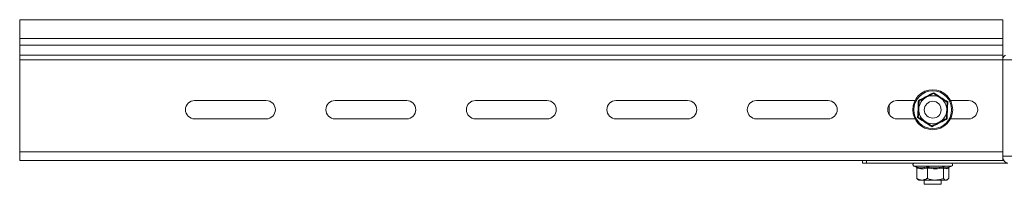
# Model space of a CAD drawing. Header units: millimetres. Extents: x -1726 to 4130, y -1450 to -192.
# Tile 3 of 20: x -1529 to -1179, y -347 to -288. Entities that reach past the tile are written whole.
import ezdxf

# ---------------------------------------------------------------- set-up
doc = ezdxf.new("R2010")
doc.units = ezdxf.units.MM

msp = doc.modelspace()

# ---------------------------------------------------------------- linework, layer by layer
at = {"color": 7, "linetype": 'Continuous', "lineweight": 15}
for p, q in [((-1179.21, -288.14), (-1529.21, -288.14)), ((-1529.21, -294.76), (-1529.21, -288.14)), ((-1179.21, -294.76), (-1179.21, -288.14)), ((-1529.21, -297.14), (-1529.21, -294.76)), ((-1529.21, -300.72), (-1529.21, -297.14)), ((-1179.21, -297.14), (-1179.21, -294.76)), ((-1179.21, -300.72), (-1179.21, -297.14)), ((-1529.21, -302.45), (-1529.21, -300.72)), ((-1179.21, -302.45), (-1179.21, -300.72)), ((-1529.21, -335.14), (-1529.21, -302.45)), ((-1179.21, -335.14), (-1179.21, -302.45)), ((-1466.96, -316.89), (-1441.46, -316.89)), ((-1416.96, -316.89), (-1391.46, -316.89)), ((-1366.96, -316.89), (-1341.46, -316.89)), ((-1316.96, -316.89), (-1291.46, -316.89)), ((-1266.96, -316.89), (-1241.46, -316.89)), ((-1219.71, -318.41), (-1219.71, -321.88)), ((-1219.71, -321.87), (-1219.71, -318.41)), ((-1216.96, -316.89), (-1210.52, -316.89)), ((-1197.9, -316.89), (-1191.46, -316.89)), ((-1441.46, -323.39), (-1466.96, -323.39)), ((-1391.46, -323.39), (-1416.96, -323.39)), ((-1341.46, -323.39), (-1366.96, -323.39)), ((-1291.46, -323.39), (-1316.96, -323.39)), ((-1241.46, -323.39), (-1266.96, -323.39)), ((-1210.52, -323.39), (-1216.96, -323.39)), ((-1208.71, -323.2), (-1208.71, -323.39)), ((-1191.46, -323.39), (-1197.9, -323.39)), ((-1529.21, -338.14), (-1529.21, -335.14)), ((-1179.21, -338.14), (-1179.21, -335.14)), ((-1179.21, -338.14), (-1529.21, -338.14)), ((-1229.21, -339.14), (-1229.21, -338.14)), ((-1227.75, -339.14), (-1229.21, -339.14)), ((-1177.5, -339.14), (-1227.75, -339.14)), ((-1178.92, -338.14), (-1179.21, -338.14)), ((-1210.94, -340.24), (-1210.02, -340.58)), ((-1209.88, -340.86), (-1209.88, -344.54)), ((-1206.1, -340.86), (-1206.1, -344.54)), ((-1200.43, -340.86), (-1200.43, -344.54)), ((-1198.65, -340.66), (-1197.49, -340.24)), ((-1198.54, -340.86), (-1198.54, -344.54)), ((-1209.54, -344.89), (-1209.21, -345.14)), ((-1209.21, -345.14), (-1207.99, -345.14)), ((-1203.27, -345.14), (-1207.99, -345.14)), ((-1207.21, -345.14), (-1207.21, -346.64)), ((-1207.21, -346.64), (-1201.21, -346.64)), ((-1203.27, -345.14), (-1199.49, -345.14)), ((-1201.21, -346.64), (-1201.21, -345.14)), ((-1199.49, -345.14), (-1199.21, -345.14)), ((-1199.21, -345.14), (-1198.88, -344.89))]:
    msp.add_line(p, q, dxfattribs=at)
at = {"color": 7, "linetype": 'Continuous', "lineweight": 0}
for p, q in [((-1179.21, -294.76), (-1529.21, -294.76)), ((-1179.21, -297.14), (-1529.21, -297.14)), ((-1179.21, -300.72), (-1529.21, -300.72)), ((-1179.21, -302.45), (-1529.21, -302.45)), ((-1084.87, -302.45), (-1179.21, -302.45)), ((-1179.21, -335.14), (-1529.21, -335.14)), ((-1227.75, -338.14), (-1227.75, -339.14)), ((-1084.47, -336.64), (-1179.21, -336.64)), ((-1202.94, -340.24), (-1210.94, -340.24)), ((-1197.49, -340.24), (-1202.94, -340.24))]:
    msp.add_line(p, q, dxfattribs=at)
at = {"color": 7, "linetype": 'Continuous', "lineweight": 15}
for radius in [7.1, 3]:
    msp.add_circle((-1204.21, -320.14), radius, dxfattribs=at)
at = {"color": 7, "linetype": 'Continuous', "lineweight": 0}
msp.add_circle((-1204.21, -320.14), 6.73, dxfattribs=at)
at = {"color": 7, "linetype": 'Continuous', "lineweight": 15}
for centre, radius, start, end in [((-1177.55, -302.2), 1.69, 118.5136, 169.9733), ((-1204.21, -320.14), 5, 57.383, 117.383), ((-1466.96, -320.14), 3.25, 90, 270), ((-1441.46, -320.14), 3.25, 270, 90), ((-1416.96, -320.14), 3.25, 90, 270), ((-1391.46, -320.14), 3.25, 270, 90), ((-1366.96, -320.14), 3.25, 90, 270), ((-1341.46, -320.14), 3.25, 270, 90), ((-1316.96, -320.14), 3.25, 90, 270), ((-1291.46, -320.14), 3.25, 270, 90), ((-1266.96, -320.14), 3.25, 90, 270), ((-1241.46, -320.14), 3.25, 270, 90), ((-1216.96, -320.14), 3.25, 90, 270), ((-1204.21, -320.14), 5, 117.383, 177.383), ((-1204.21, -320.14), 5, 357.383, 57.383), ((-1191.46, -320.14), 3.25, 270, 90), ((-1204.21, -320.14), 5, 177.383, 237.383), ((-1204.21, -320.14), 5, 297.383, 357.383), ((-1204.21, -320.14), 5, 237.383, 297.383), ((-1210.74, -339.71), 0.567, 90, 250), ((-1197.68, -339.71), 0.567, 290, 90), ((-1177.24, -337.18), 1.98, 182.6786, 262.3218)]:
    msp.add_arc(centre, radius, start, end, dxfattribs=at)
at = {"color": 7, "linetype": 'Continuous', "lineweight": 0}
for points, knots in [([(-1209.32, -316.87), (-1209.11, -316.77), (-1208.05, -316.23), (-1206.23, -315.3), (-1204.66, -314.47), (-1203.94, -314.08)], [0, 0, 0, 0, 0.118081, 0.592258, 1, 1, 1, 1]), ([(-1203.94, -314.08), (-1203.74, -314.21), (-1202.74, -314.86), (-1201.02, -315.97), (-1199.52, -316.92), (-1198.83, -317.35)], [0, 0, 0, 0, 0.1180805, 0.5922567, 1, 1, 1, 1]), ([(-1209.6, -322.93), (-1209.59, -322.7), (-1209.52, -321.51), (-1209.42, -319.47), (-1209.35, -317.69), (-1209.32, -316.87)], [0, 0, 0, 0, 0.118083, 0.592258, 1, 1, 1, 1]), ([(-1198.83, -317.35), (-1198.84, -317.59), (-1198.9, -318.77), (-1199.01, -320.82), (-1199.07, -322.59), (-1199.1, -323.41)], [0, 0, 0, 0, 0.1180831, 0.5922587, 1, 1, 1, 1]), ([(-1204.49, -326.2), (-1204.69, -326.07), (-1205.68, -325.43), (-1207.4, -324.31), (-1208.9, -323.37), (-1209.6, -322.93)], [0, 0, 0, 0, 0.118081, 0.592257, 1, 1, 1, 1]), ([(-1199.1, -323.41), (-1199.31, -323.52), (-1200.37, -324.05), (-1202.19, -324.99), (-1203.76, -325.82), (-1204.49, -326.2)], [0, 0, 0, 0, 0.118082, 0.592258, 1, 1, 1, 1]), ([(-1210.17, -340.48), (-1210.01, -340.52), (-1209.23, -340.73), (-1207.88, -340.88), (-1206.73, -340.61), (-1206.2, -340.48)], [0, 0, 0, 0, 0.118081, 0.5922567, 1, 1, 1, 1]), ([(-1206.1, -340.86), (-1206.72, -340.99), (-1207.98, -341.26), (-1209.24, -340.99), (-1209.88, -340.86)], [0, 0, 0, 0, 0.492148, 1, 1, 1, 1]), ([(-1206.2, -340.48), (-1205.97, -340.52), (-1204.81, -340.73), (-1202.8, -340.88), (-1201.05, -340.61), (-1200.24, -340.48)], [0, 0, 0, 0, 0.118085, 0.592259, 1, 1, 1, 1]), ([(-1200.43, -340.86), (-1201.36, -340.99), (-1203.25, -341.26), (-1205.14, -340.99), (-1206.1, -340.86)], [0, 0, 0, 0, 0.492148, 1, 1, 1, 1]), ([(-1198.54, -340.86), (-1198.85, -340.99), (-1199.48, -341.26), (-1200.11, -340.99), (-1200.43, -340.86)], [0, 0, 0, 0, 0.4921475, 1, 1, 1, 1])]:
    msp.add_open_spline(points, degree=3, knots=knots, dxfattribs=at)
at = {"color": 7, "linetype": 'Continuous', "lineweight": 15}
for points, knots in [([(-1206.51, -315.7), (-1205.81, -315.34), (-1204.93, -314.88), (-1204.11, -314.46), (-1203.95, -314.37)], [0, 0, 0, 0, 0.801466, 1, 1, 1, 1]), ([(-1203.95, -314.37), (-1203.95, -314.37), (-1203.95, -314.36), (-1203.94, -314.3), (-1203.94, -314.21), (-1203.94, -314.13), (-1203.94, -314.08), (-1203.94, -314.08)], [0, 0, 0, 0, 0.236183, 0.471389, 0.732472, 0.992092, 1, 1, 1, 1]), ([(-1201.52, -315.93), (-1201.64, -315.85), (-1202.44, -315.34), (-1203.26, -314.81), (-1203.92, -314.39), (-1203.95, -314.37)], [0, 0, 0, 0, 0.148488, 0.965569, 1, 1, 1, 1]), ([(-1209.32, -316.87), (-1209.32, -316.87), (-1209.28, -316.9), (-1209.22, -316.94), (-1209.14, -316.99), (-1209.09, -317.02), (-1209.08, -317.03), (-1209.07, -317.03)], [0, 0, 0, 0, 0.007921, 0.267521, 0.528602, 0.763809, 1, 1, 1, 1]), ([(-1209.21, -319.91), (-1209.17, -319.12), (-1209.13, -318.14), (-1209.08, -317.21), (-1209.07, -317.03)], [0, 0, 0, 0, 0.80146, 1, 1, 1, 1]), ([(-1209.07, -317.03), (-1208.32, -316.64), (-1207.48, -316.2), (-1206.6, -315.75), (-1206.51, -315.7)], [0, 0, 0, 0, 0.8960429, 1, 1, 1, 1]), ([(-1199.09, -317.49), (-1199.29, -317.36), (-1200.07, -316.86), (-1200.9, -316.32), (-1201.52, -315.93)], [0, 0, 0, 0, 0.263259, 1, 1, 1, 1]), ([(-1199.09, -317.49), (-1199.12, -318.34), (-1199.17, -319.28), (-1199.21, -320.27), (-1199.22, -320.37)], [0, 0, 0, 0, 0.8960368, 1, 1, 1, 1]), ([(-1199.09, -317.49), (-1199.08, -317.48), (-1199.07, -317.48), (-1199.02, -317.45), (-1198.93, -317.41), (-1198.86, -317.37), (-1198.83, -317.35), (-1198.83, -317.35)], [0, 0, 0, 0, 0.236185, 0.471389, 0.732465, 0.992068, 1, 1, 1, 1]), ([(-1209.34, -322.8), (-1209.3, -321.95), (-1209.26, -321), (-1209.21, -320.02), (-1209.21, -319.91)], [0, 0, 0, 0, 0.896037, 1, 1, 1, 1]), ([(-1199.22, -320.37), (-1199.25, -321.16), (-1199.3, -322.15), (-1199.34, -323.07), (-1199.35, -323.25)], [0, 0, 0, 0, 0.8014601, 1, 1, 1, 1]), ([(-1209.6, -322.93), (-1209.6, -322.93), (-1209.56, -322.91), (-1209.49, -322.88), (-1209.41, -322.83), (-1209.35, -322.8), (-1209.34, -322.8), (-1209.34, -322.8)], [0, 0, 0, 0, 0.007932, 0.267535, 0.528611, 0.763815, 1, 1, 1, 1]), ([(-1206.91, -324.35), (-1207.03, -324.27), (-1207.83, -323.76), (-1208.65, -323.24), (-1209.31, -322.81), (-1209.34, -322.8)], [0, 0, 0, 0, 0.14848, 0.965569, 1, 1, 1, 1]), ([(-1204.48, -325.91), (-1204.68, -325.78), (-1205.46, -325.28), (-1206.29, -324.75), (-1206.91, -324.35)], [0, 0, 0, 0, 0.263257, 1, 1, 1, 1]), ([(-1204.49, -326.2), (-1204.49, -326.2), (-1204.49, -326.16), (-1204.48, -326.08), (-1204.48, -325.99), (-1204.48, -325.92), (-1204.48, -325.91), (-1204.48, -325.91)], [0, 0, 0, 0, 0.00791, 0.267526, 0.528611, 0.763818, 1, 1, 1, 1]), ([(-1201.91, -324.58), (-1202.62, -324.95), (-1203.49, -325.4), (-1204.31, -325.83), (-1204.48, -325.91)], [0, 0, 0, 0, 0.801464, 1, 1, 1, 1]), ([(-1199.35, -323.25), (-1200.1, -323.65), (-1200.95, -324.08), (-1201.82, -324.53), (-1201.91, -324.58)], [0, 0, 0, 0, 0.896035, 1, 1, 1, 1]), ([(-1199.35, -323.25), (-1199.35, -323.26), (-1199.34, -323.26), (-1199.28, -323.3), (-1199.21, -323.35), (-1199.14, -323.39), (-1199.1, -323.41), (-1199.1, -323.41)], [0, 0, 0, 0, 0.236192, 0.471399, 0.732479, 0.992081, 1, 1, 1, 1]), ([(-1210.17, -340.48), (-1210.17, -340.48), (-1210.13, -340.5), (-1210.05, -340.54), (-1209.96, -340.63), (-1209.89, -340.74), (-1209.89, -340.82), (-1209.88, -340.86)], [0, 0, 0, 0, 0.007894, 0.267521, 0.528584, 0.763812, 1, 1, 1, 1]), ([(-1206.1, -340.86), (-1206.11, -340.82), (-1206.11, -340.74), (-1206.13, -340.63), (-1206.16, -340.54), (-1206.19, -340.5), (-1206.2, -340.48), (-1206.2, -340.48)], [0, 0, 0, 0, 0.236186, 0.471394, 0.732453, 0.992078, 1, 1, 1, 1]), ([(-1200.43, -340.86), (-1200.43, -340.82), (-1200.43, -340.74), (-1200.38, -340.63), (-1200.32, -340.54), (-1200.27, -340.5), (-1200.24, -340.48), (-1200.24, -340.48)], [0, 0, 0, 0, 0.236183, 0.471402, 0.73247, 0.992091, 1, 1, 1, 1]), ([(-1200.24, -340.48), (-1200.17, -340.52), (-1199.79, -340.73), (-1199.26, -340.88), (-1198.8, -340.68), (-1198.66, -340.63)], [0, 0, 0, 0, 0.147645, 0.740526, 1, 1, 1, 1]), ([(-1198.54, -340.86), (-1198.54, -340.82), (-1198.53, -340.74), (-1198.48, -340.64), (-1198.42, -340.6), (-1198.4, -340.58)], [0, 0, 0, 0, 0.366071, 0.73065, 1, 1, 1, 1]), ([(-1209.88, -344.54), (-1209.33, -344.82), (-1208.71, -345.13), (-1208.06, -345.14), (-1207.99, -345.14)], [0, 0, 0, 0, 0.896035, 1, 1, 1, 1]), ([(-1209.51, -344.84), (-1209.57, -344.82), (-1209.7, -344.77), (-1209.82, -344.62), (-1209.88, -344.54)], [0, 0, 0, 0, 0.5072343, 1, 1, 1, 1]), ([(-1207.99, -345.14), (-1207.48, -345.06), (-1206.83, -344.96), (-1206.22, -344.61), (-1206.1, -344.54)], [0, 0, 0, 0, 0.801457, 1, 1, 1, 1]), ([(-1203.27, -345.14), (-1203.41, -345.14), (-1204.35, -345.12), (-1205.3, -344.86), (-1206.07, -344.55), (-1206.1, -344.54)], [0, 0, 0, 0, 0.148479, 0.965569, 1, 1, 1, 1]), ([(-1200.43, -344.54), (-1200.67, -344.63), (-1201.58, -344.98), (-1202.55, -345.07), (-1203.27, -345.14)], [0, 0, 0, 0, 0.263252, 1, 1, 1, 1]), ([(-1200.43, -344.54), (-1200.16, -344.82), (-1199.84, -345.13), (-1199.52, -345.14), (-1199.49, -345.14)], [0, 0, 0, 0, 0.8960357, 1, 1, 1, 1]), ([(-1199.49, -345.14), (-1199.23, -345.06), (-1198.9, -344.96), (-1198.6, -344.61), (-1198.54, -344.54)], [0, 0, 0, 0, 0.801465, 1, 1, 1, 1])]:
    msp.add_open_spline(points, degree=3, knots=knots, dxfattribs=at)

doc.saveas('drawing.dxf')
